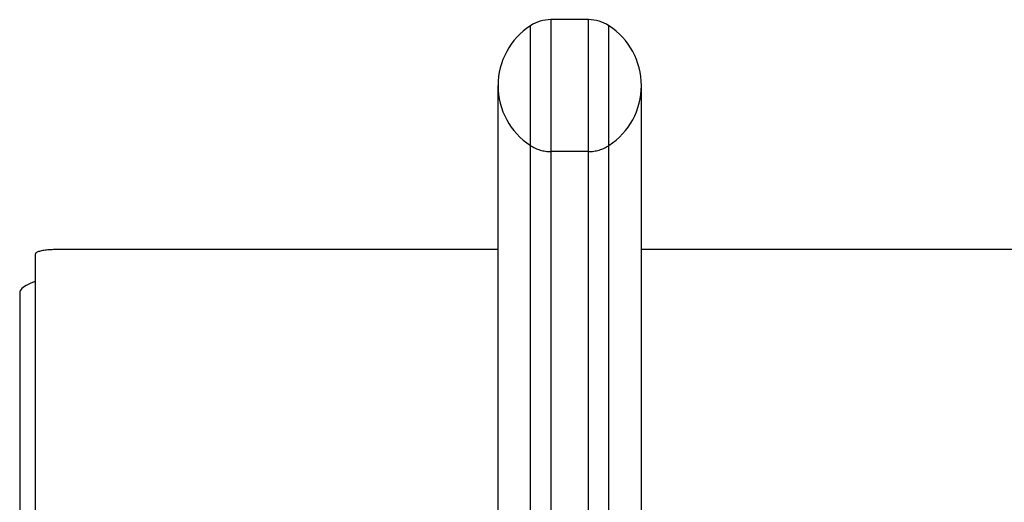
# Model space of a CAD drawing. Header units: inches. Extents: x 0 to 200, y 0 to 129.
# Tile 168 of 256: x 37.82 to 41.14, y 96.51 to 98.13. Entities that reach past the tile are written whole.
import ezdxf

# ---------------------------------------------------------------- set-up
doc = ezdxf.new("R2010")
doc.units = ezdxf.units.IN
doc.header["$LTSCALE"] = 11
doc.header["$MEASUREMENT"] = 0
doc.linetypes.add('HIDDEN', pattern=[0.2, 0.1, -0.1])
doc.layers.get('0').update_dxf_attribs({"linetype": 'CONTINUOUS'})
doc.layers.add('DEFAULT_2', color=8, linetype='HIDDEN')

msp = doc.modelspace()

# ---------------------------------------------------------------- linework, layer by layer
at = {"color": 7, "linetype": 'Continuous'}
for p, q in [((39.5396, 96.0837), (39.5396, 98.1138)), ((39.608, 98.1342), (39.608, 96.064)), ((39.7356, 98.1342), (39.608, 98.1342)), ((39.7356, 96.064), (39.7356, 98.1342)), ((39.804, 96.0837), (39.804, 98.1138)), ((39.4303, 96.2487), (39.4303, 97.9116)), ((39.9133, 96.2487), (39.9133, 97.9116)), ((39.4303, 97.3584), (37.9323, 97.3584)), ((83.7223, 97.3584), (39.9133, 97.3584)), ((37.8698, 97.3422), (37.8698, 94.098))]:
    msp.add_line(p, q, dxfattribs=at)
at = {"color": 3, "linetype": 'Continuous'}
msp.add_line((37.8178, 97.2118), (37.8178, 34.2898), dxfattribs=at)
at = {"color": 7, "linetype": 'Continuous'}
msp.add_lwpolyline([(37.9323, 97.3584), (37.9274, 97.3583), (37.9225, 97.3582), (37.9177, 97.3579), (37.913, 97.3576), (37.9084, 97.3572), (37.9039, 97.3566), (37.8996, 97.356), (37.8956, 97.3553), (37.8917, 97.3545), (37.8881, 97.3537), (37.8848, 97.3527), (37.8817, 97.3517), (37.879, 97.3507), (37.8766, 97.3496), (37.8746, 97.3484), (37.8729, 97.3472), (37.8715, 97.346), (37.8706, 97.3447), (37.87, 97.3435), (37.8698, 97.3422)], dxfattribs=at)
at = {"color": 3, "linetype": 'Continuous'}
msp.add_lwpolyline([(37.8699, 97.2504), (37.8612, 97.2475), (37.8533, 97.2443), (37.846, 97.2411), (37.8396, 97.2377), (37.8339, 97.2342), (37.829, 97.2306), (37.825, 97.2269), (37.8219, 97.2232), (37.8196, 97.2194), (37.8183, 97.2156), (37.8178, 97.2118)], dxfattribs=at)
at = {"color": 7, "linetype": 'Continuous'}
for centre, radius, start, end in [((39.6718, 97.9117), 0.2415, 123.1848, 180), ((39.608, 98.0092), 0.125, 90, 123.1848), ((39.7356, 98.0092), 0.125, 56.8152, 90), ((39.6718, 97.9117), 0.2415, 0, 56.8152)]:
    msp.add_arc(centre, radius, start, end, dxfattribs=at)
at = {"layer": 'DEFAULT_2', "color": 8, "linetype": 'HIDDEN'}
msp.add_line((39.7356, 97.6892), (39.608, 97.6892), dxfattribs=at)
for centre, radius, start, end in [((39.6718, 97.9117), 0.2415, 180, 236.8152), ((39.6718, 97.9117), 0.2415, 303.1848, 360), ((39.608, 97.8142), 0.125, 236.8152, 270), ((39.7356, 97.8142), 0.125, 270, 303.1848)]:
    msp.add_arc(centre, radius, start, end, dxfattribs=at)

doc.saveas('drawing.dxf')
